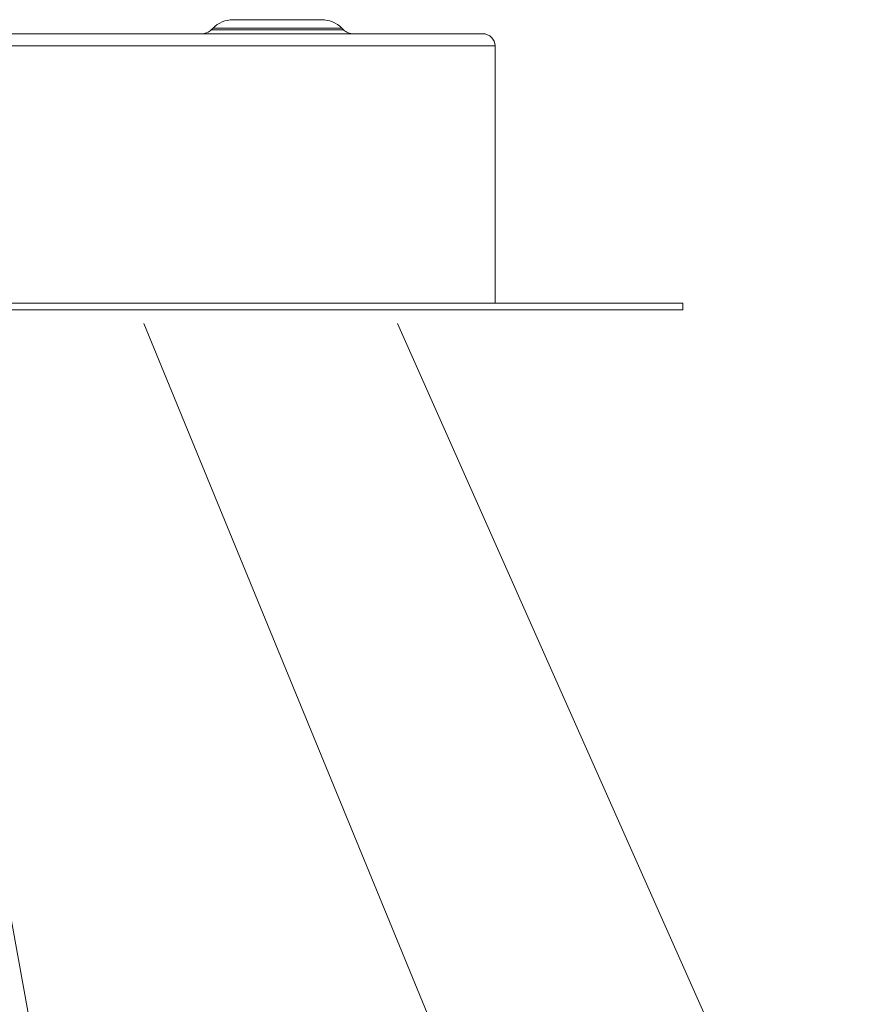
# Model space of a CAD drawing. Extents: x 44 to 177, y -263 to -14.
# Tile 87 of 256: x 119 to 132, y -167 to -152. Entities that reach past the tile are written whole.
import ezdxf

# ---------------------------------------------------------------- set-up
doc = ezdxf.new("R2010")
doc.units = 0
doc.header["$MEASUREMENT"] = 0
doc.layers.add('Livello 1', color=7, linetype='Continuous', lineweight=0)

# ---------------------------------------------------------------- blocks, each defined once
blk = doc.blocks.new('Block_0')
at = {"layer": 'Livello 1', "color": 250, "lineweight": 9, "true_color": 0x333333}
for points, knots in [([(122.503, -152.094), (122.503, -152.094), (122.459, -152.098), (122.459, -152.098), (122.459, -152.098), (122.419, -152.105), (122.419, -152.105), (122.419, -152.105), (122.378, -152.112), (122.378, -152.112), (122.378, -152.112), (122.342, -152.127), (122.342, -152.127), (122.342, -152.127), (122.305, -152.145), (122.305, -152.145), (122.305, -152.145), (122.268, -152.167), (122.268, -152.167), (122.268, -152.167), (122.235, -152.189), (122.235, -152.189), (122.235, -152.189), (122.205, -152.218), (122.205, -152.218)], [0, 0, 0, 0, 1, 1, 1, 2, 2, 2, 3, 3, 3, 4, 4, 4, 5, 5, 5, 6, 6, 6, 7, 7, 7, 8, 8, 8, 8]), ([(122.503, -152.094), (122.503, -152.094), (122.522, -152.094), (122.522, -152.094), (122.522, -152.094), (122.577, -152.094), (122.577, -152.094), (122.577, -152.094), (122.669, -152.094), (122.669, -152.094), (122.669, -152.094), (122.787, -152.094), (122.787, -152.094), (122.787, -152.094), (122.926, -152.094), (122.926, -152.094), (122.926, -152.094), (123.081, -152.094), (123.081, -152.094), (123.081, -152.094), (123.239, -152.094), (123.239, -152.094), (123.239, -152.094), (123.393, -152.094), (123.393, -152.094), (123.393, -152.094), (123.533, -152.094), (123.533, -152.094), (123.533, -152.094), (123.651, -152.094), (123.651, -152.094), (123.651, -152.094), (123.743, -152.094), (123.743, -152.094), (123.743, -152.094), (123.798, -152.094), (123.798, -152.094), (123.798, -152.094), (123.816, -152.094), (123.816, -152.094)], [0, 0, 0, 0, 1, 1, 1, 2, 2, 2, 3, 3, 3, 4, 4, 4, 5, 5, 5, 6, 6, 6, 7, 7, 7, 8, 8, 8, 9, 9, 9, 10, 10, 10, 11, 11, 11, 12, 12, 12, 13, 13, 13, 13]), ([(124.114, -152.218), (124.114, -152.218), (124.085, -152.189), (124.085, -152.189), (124.085, -152.189), (124.052, -152.167), (124.052, -152.167), (124.052, -152.167), (124.015, -152.145), (124.015, -152.145), (124.015, -152.145), (123.978, -152.127), (123.978, -152.127), (123.978, -152.127), (123.938, -152.112), (123.938, -152.112), (123.938, -152.112), (123.897, -152.105), (123.897, -152.105), (123.897, -152.105), (123.857, -152.098), (123.857, -152.098), (123.857, -152.098), (123.816, -152.094), (123.816, -152.094)], [0, 0, 0, 0, 1, 1, 1, 2, 2, 2, 3, 3, 3, 4, 4, 4, 5, 5, 5, 6, 6, 6, 7, 7, 7, 8, 8, 8, 8]), ([(126.203, -152.301), (126.203, -152.301), (126.199, -152.301), (126.199, -152.301), (126.199, -152.301), (126.162, -152.301), (126.162, -152.301), (126.162, -152.301), (126.089, -152.301), (126.089, -152.301), (126.089, -152.301), (125.979, -152.301), (125.979, -152.301), (125.979, -152.301), (125.832, -152.301), (125.832, -152.301), (125.832, -152.301), (125.651, -152.301), (125.651, -152.301), (125.651, -152.301), (125.431, -152.301), (125.431, -152.301), (125.431, -152.301), (125.181, -152.301), (125.181, -152.301), (125.181, -152.301), (124.897, -152.301), (124.897, -152.301), (124.897, -152.301), (124.581, -152.301), (124.581, -152.301), (124.581, -152.301), (124.232, -152.301), (124.232, -152.301), (124.232, -152.301), (123.853, -152.301), (123.853, -152.301), (123.853, -152.301), (123.448, -152.301), (123.448, -152.301), (123.448, -152.301), (123.014, -152.301), (123.014, -152.301), (123.014, -152.301), (122.555, -152.301), (122.555, -152.301), (122.555, -152.301), (122.073, -152.301), (122.073, -152.301), (122.073, -152.301), (121.569, -152.301), (121.569, -152.301), (121.569, -152.301), (121.043, -152.301), (121.043, -152.301), (121.043, -152.301), (120.499, -152.301), (120.499, -152.301), (120.499, -152.301), (119.94, -152.301), (119.94, -152.301), (119.94, -152.301), (119.363, -152.301), (119.363, -152.301), (119.363, -152.301), (118.778, -152.301), (118.778, -152.301), (118.778, -152.301), (118.179, -152.301), (118.179, -152.301), (118.179, -152.301), (117.572, -152.301), (117.572, -152.301), (117.572, -152.301), (116.961, -152.301), (116.961, -152.301), (116.961, -152.301), (116.347, -152.301), (116.347, -152.301), (116.347, -152.301), (115.729, -152.301), (115.729, -152.301), (115.729, -152.301), (115.112, -152.301), (115.112, -152.301), (115.112, -152.301), (114.497, -152.301), (114.497, -152.301), (114.497, -152.301), (113.887, -152.301), (113.887, -152.301), (113.887, -152.301), (113.287, -152.301), (113.287, -152.301), (113.287, -152.301), (112.692, -152.301), (112.692, -152.301), (112.692, -152.301), (112.111, -152.301), (112.111, -152.301), (112.111, -152.301), (111.544, -152.301), (111.544, -152.301), (111.544, -152.301), (110.993, -152.301), (110.993, -152.301), (110.993, -152.301), (110.456, -152.301), (110.456, -152.301), (110.456, -152.301), (109.941, -152.301), (109.941, -152.301), (109.941, -152.301), (109.448, -152.301), (109.448, -152.301), (109.448, -152.301), (108.977, -152.301), (108.977, -152.301), (108.977, -152.301), (108.532, -152.301), (108.532, -152.301), (108.532, -152.301), (108.11, -152.301), (108.11, -152.301), (108.11, -152.301), (107.72, -152.301), (107.72, -152.301), (107.72, -152.301), (107.356, -152.301), (107.356, -152.301), (107.356, -152.301), (107.025, -152.301), (107.025, -152.301), (107.025, -152.301), (106.723, -152.301), (106.723, -152.301), (106.723, -152.301), (106.455, -152.301), (106.455, -152.301), (106.455, -152.301), (106.219, -152.301), (106.219, -152.301), (106.219, -152.301), (106.021, -152.301), (106.021, -152.301), (106.021, -152.301), (105.855, -152.301), (105.855, -152.301), (105.855, -152.301), (105.726, -152.301), (105.726, -152.301), (105.726, -152.301), (105.635, -152.301), (105.635, -152.301), (105.635, -152.301), (105.579, -152.301), (105.579, -152.301), (105.579, -152.301), (105.561, -152.301), (105.561, -152.301)], [0, 0, 0, 0, 1, 1, 1, 2, 2, 2, 3, 3, 3, 4, 4, 4, 5, 5, 5, 6, 6, 6, 7, 7, 7, 8, 8, 8, 9, 9, 9, 10, 10, 10, 11, 11, 11, 12, 12, 12, 13, 13, 13, 14, 14, 14, 15, 15, 15, 16, 16, 16, 17, 17, 17, 18, 18, 18, 19, 19, 19, 20, 20, 20, 21, 21, 21, 22, 22, 22, 23, 23, 23, 24, 24, 24, 25, 25, 25, 26, 26, 26, 27, 27, 27, 28, 28, 28, 29, 29, 29, 30, 30, 30, 31, 31, 31, 32, 32, 32, 33, 33, 33, 34, 34, 34, 35, 35, 35, 36, 36, 36, 37, 37, 37, 38, 38, 38, 39, 39, 39, 40, 40, 40, 41, 41, 41, 42, 42, 42, 43, 43, 43, 44, 44, 44, 45, 45, 45, 46, 46, 46, 47, 47, 47, 48, 48, 48, 49, 49, 49, 50, 50, 50, 51, 51, 51, 52, 52, 52, 53, 53, 53, 53]), ([(122.18, -152.243), (122.18, -152.243), (122.165, -152.258), (122.165, -152.258), (122.165, -152.258), (122.147, -152.269), (122.147, -152.269), (122.147, -152.269), (122.132, -152.279), (122.132, -152.279), (122.132, -152.279), (122.11, -152.287), (122.11, -152.287), (122.11, -152.287), (122.091, -152.294), (122.091, -152.294), (122.091, -152.294), (122.073, -152.298), (122.073, -152.298), (122.073, -152.298), (122.051, -152.301), (122.051, -152.301), (122.051, -152.301), (122.033, -152.301), (122.033, -152.301)], [0, 0, 0, 0, 1, 1, 1, 2, 2, 2, 3, 3, 3, 4, 4, 4, 5, 5, 5, 6, 6, 6, 7, 7, 7, 8, 8, 8, 8]), ([(122.18, -152.243), (122.18, -152.243), (122.198, -152.243), (122.198, -152.243), (122.198, -152.243), (122.253, -152.243), (122.253, -152.243), (122.253, -152.243), (122.345, -152.243), (122.345, -152.243), (122.345, -152.243), (122.467, -152.243), (122.467, -152.243), (122.467, -152.243), (122.614, -152.243), (122.614, -152.243), (122.614, -152.243), (122.787, -152.243), (122.787, -152.243), (122.787, -152.243), (122.967, -152.243), (122.967, -152.243), (122.967, -152.243), (123.158, -152.243), (123.158, -152.243), (123.158, -152.243), (123.349, -152.243), (123.349, -152.243), (123.349, -152.243), (123.533, -152.243), (123.533, -152.243), (123.533, -152.243), (123.702, -152.243), (123.702, -152.243), (123.702, -152.243), (123.853, -152.243), (123.853, -152.243), (123.853, -152.243), (123.974, -152.243), (123.974, -152.243), (123.974, -152.243), (124.063, -152.243), (124.063, -152.243), (124.063, -152.243), (124.121, -152.243), (124.121, -152.243), (124.121, -152.243), (124.14, -152.243), (124.14, -152.243)], [0, 0, 0, 0, 1, 1, 1, 2, 2, 2, 3, 3, 3, 4, 4, 4, 5, 5, 5, 6, 6, 6, 7, 7, 7, 8, 8, 8, 9, 9, 9, 10, 10, 10, 11, 11, 11, 12, 12, 12, 13, 13, 13, 14, 14, 14, 15, 15, 15, 16, 16, 16, 16]), ([(124.114, -152.218), (124.114, -152.218), (124.11, -152.218), (124.11, -152.218), (124.11, -152.218), (124.07, -152.218), (124.07, -152.218), (124.07, -152.218), (123.993, -152.218), (123.993, -152.218), (123.993, -152.218), (123.882, -152.218), (123.882, -152.218), (123.882, -152.218), (123.743, -152.218), (123.743, -152.218), (123.743, -152.218), (123.581, -152.218), (123.581, -152.218), (123.581, -152.218), (123.401, -152.218), (123.401, -152.218), (123.401, -152.218), (123.209, -152.218), (123.209, -152.218), (123.209, -152.218), (123.014, -152.218), (123.014, -152.218), (123.014, -152.218), (122.827, -152.218), (122.827, -152.218), (122.827, -152.218), (122.654, -152.218), (122.654, -152.218), (122.654, -152.218), (122.503, -152.218), (122.503, -152.218), (122.503, -152.218), (122.375, -152.218), (122.375, -152.218), (122.375, -152.218), (122.283, -152.218), (122.283, -152.218), (122.283, -152.218), (122.224, -152.218), (122.224, -152.218), (122.224, -152.218), (122.205, -152.218), (122.205, -152.218)], [0, 0, 0, 0, 1, 1, 1, 2, 2, 2, 3, 3, 3, 4, 4, 4, 5, 5, 5, 6, 6, 6, 7, 7, 7, 8, 8, 8, 9, 9, 9, 10, 10, 10, 11, 11, 11, 12, 12, 12, 13, 13, 13, 14, 14, 14, 15, 15, 15, 16, 16, 16, 16]), ([(124.287, -152.301), (124.287, -152.301), (124.269, -152.301), (124.269, -152.301), (124.269, -152.301), (124.247, -152.298), (124.247, -152.298), (124.247, -152.298), (124.228, -152.294), (124.228, -152.294), (124.228, -152.294), (124.206, -152.287), (124.206, -152.287), (124.206, -152.287), (124.188, -152.279), (124.188, -152.279), (124.188, -152.279), (124.173, -152.269), (124.173, -152.269), (124.173, -152.269), (124.155, -152.258), (124.155, -152.258), (124.155, -152.258), (124.14, -152.243), (124.14, -152.243)], [0, 0, 0, 0, 1, 1, 1, 2, 2, 2, 3, 3, 3, 4, 4, 4, 5, 5, 5, 6, 6, 6, 7, 7, 7, 8, 8, 8, 8]), ([(126.387, -152.483), (126.387, -152.483), (126.383, -152.446), (126.383, -152.446), (126.383, -152.446), (126.372, -152.414), (126.372, -152.414), (126.372, -152.414), (126.354, -152.381), (126.354, -152.381), (126.354, -152.381), (126.332, -152.356), (126.332, -152.356), (126.332, -152.356), (126.306, -152.334), (126.306, -152.334), (126.306, -152.334), (126.273, -152.316), (126.273, -152.316), (126.273, -152.316), (126.24, -152.305), (126.24, -152.305), (126.24, -152.305), (126.203, -152.301), (126.203, -152.301)], [0, 0, 0, 0, 1, 1, 1, 2, 2, 2, 3, 3, 3, 4, 4, 4, 5, 5, 5, 6, 6, 6, 7, 7, 7, 8, 8, 8, 8]), ([(126.387, -152.483), (126.387, -152.483), (126.368, -152.483), (126.368, -152.483), (126.368, -152.483), (126.313, -152.483), (126.313, -152.483), (126.313, -152.483), (126.221, -152.483), (126.221, -152.483), (126.221, -152.483), (126.093, -152.483), (126.093, -152.483), (126.093, -152.483), (125.927, -152.483), (125.927, -152.483), (125.927, -152.483), (125.729, -152.483), (125.729, -152.483), (125.729, -152.483), (125.493, -152.483), (125.493, -152.483), (125.493, -152.483), (125.228, -152.483), (125.228, -152.483), (125.228, -152.483), (124.927, -152.483), (124.927, -152.483), (124.927, -152.483), (124.596, -152.483), (124.596, -152.483), (124.596, -152.483), (124.232, -152.483), (124.232, -152.483), (124.232, -152.483), (123.838, -152.483), (123.838, -152.483), (123.838, -152.483), (123.419, -152.483), (123.419, -152.483), (123.419, -152.483), (122.97, -152.483), (122.97, -152.483), (122.97, -152.483), (122.5, -152.483), (122.5, -152.483), (122.5, -152.483), (122.007, -152.483), (122.007, -152.483), (122.007, -152.483), (121.488, -152.483), (121.488, -152.483), (121.488, -152.483), (120.955, -152.483), (120.955, -152.483), (120.955, -152.483), (120.4, -152.483), (120.4, -152.483), (120.4, -152.483), (119.83, -152.483), (119.83, -152.483), (119.83, -152.483), (119.245, -152.483), (119.245, -152.483), (119.245, -152.483), (118.653, -152.483), (118.653, -152.483), (118.653, -152.483), (118.046, -152.483), (118.046, -152.483), (118.046, -152.483), (117.432, -152.483), (117.432, -152.483), (117.432, -152.483), (116.814, -152.483), (116.814, -152.483), (116.814, -152.483), (116.193, -152.483), (116.193, -152.483), (116.193, -152.483), (115.571, -152.483), (115.571, -152.483), (115.571, -152.483), (114.95, -152.483), (114.95, -152.483), (114.95, -152.483), (114.332, -152.483), (114.332, -152.483), (114.332, -152.483), (113.718, -152.483), (113.718, -152.483), (113.718, -152.483), (113.115, -152.483), (113.115, -152.483), (113.115, -152.483), (112.519, -152.483), (112.519, -152.483), (112.519, -152.483), (111.934, -152.483), (111.934, -152.483), (111.934, -152.483), (111.364, -152.483), (111.364, -152.483), (111.364, -152.483), (110.812, -152.483), (110.812, -152.483), (110.812, -152.483), (110.276, -152.483), (110.276, -152.483), (110.276, -152.483), (109.761, -152.483), (109.761, -152.483), (109.761, -152.483), (109.264, -152.483), (109.264, -152.483), (109.264, -152.483), (108.793, -152.483), (108.793, -152.483), (108.793, -152.483), (108.348, -152.483), (108.348, -152.483), (108.348, -152.483), (107.926, -152.483), (107.926, -152.483), (107.926, -152.483), (107.536, -152.483), (107.536, -152.483), (107.536, -152.483), (107.172, -152.483), (107.172, -152.483), (107.172, -152.483), (106.837, -152.483), (106.837, -152.483), (106.837, -152.483), (106.539, -152.483), (106.539, -152.483), (106.539, -152.483), (106.271, -152.483), (106.271, -152.483), (106.271, -152.483), (106.035, -152.483), (106.035, -152.483), (106.035, -152.483), (105.837, -152.483), (105.837, -152.483), (105.837, -152.483), (105.675, -152.483), (105.675, -152.483), (105.675, -152.483), (105.546, -152.483), (105.546, -152.483), (105.546, -152.483), (105.454, -152.483), (105.454, -152.483), (105.454, -152.483), (105.399, -152.483), (105.399, -152.483), (105.399, -152.483), (105.381, -152.483), (105.381, -152.483)], [0, 0, 0, 0, 1, 1, 1, 2, 2, 2, 3, 3, 3, 4, 4, 4, 5, 5, 5, 6, 6, 6, 7, 7, 7, 8, 8, 8, 9, 9, 9, 10, 10, 10, 11, 11, 11, 12, 12, 12, 13, 13, 13, 14, 14, 14, 15, 15, 15, 16, 16, 16, 17, 17, 17, 18, 18, 18, 19, 19, 19, 20, 20, 20, 21, 21, 21, 22, 22, 22, 23, 23, 23, 24, 24, 24, 25, 25, 25, 26, 26, 26, 27, 27, 27, 28, 28, 28, 29, 29, 29, 30, 30, 30, 31, 31, 31, 32, 32, 32, 33, 33, 33, 34, 34, 34, 35, 35, 35, 36, 36, 36, 37, 37, 37, 38, 38, 38, 39, 39, 39, 40, 40, 40, 41, 41, 41, 42, 42, 42, 43, 43, 43, 44, 44, 44, 45, 45, 45, 46, 46, 46, 47, 47, 47, 48, 48, 48, 49, 49, 49, 50, 50, 50, 51, 51, 51, 52, 52, 52, 53, 53, 53, 53]), ([(116.358, -156.293), (116.358, -156.293), (117.064, -156.293), (117.064, -156.293), (117.064, -156.293), (117.767, -156.293), (117.767, -156.293), (117.767, -156.293), (118.465, -156.293), (118.465, -156.293), (118.465, -156.293), (119.157, -156.293), (119.157, -156.293), (119.157, -156.293), (119.837, -156.293), (119.837, -156.293), (119.837, -156.293), (120.51, -156.293), (120.51, -156.293), (120.51, -156.293), (121.168, -156.293), (121.168, -156.293), (121.168, -156.293), (121.808, -156.293), (121.808, -156.293), (121.808, -156.293), (122.437, -156.293), (122.437, -156.293), (122.437, -156.293), (123.044, -156.293), (123.044, -156.293), (123.044, -156.293), (123.632, -156.293), (123.632, -156.293), (123.632, -156.293), (124.195, -156.293), (124.195, -156.293), (124.195, -156.293), (124.739, -156.293), (124.739, -156.293), (124.739, -156.293), (125.254, -156.293), (125.254, -156.293), (125.254, -156.293), (125.747, -156.293), (125.747, -156.293), (125.747, -156.293), (126.207, -156.293), (126.207, -156.293), (126.207, -156.293), (126.637, -156.293), (126.637, -156.293), (126.637, -156.293), (127.041, -156.293), (127.041, -156.293), (127.041, -156.293), (127.409, -156.293), (127.409, -156.293), (127.409, -156.293), (127.748, -156.293), (127.748, -156.293), (127.748, -156.293), (128.049, -156.293), (128.049, -156.293), (128.049, -156.293), (128.318, -156.293), (128.318, -156.293), (128.318, -156.293), (128.549, -156.293), (128.549, -156.293), (128.549, -156.293), (128.748, -156.293), (128.748, -156.293), (128.748, -156.293), (128.906, -156.293), (128.906, -156.293), (128.906, -156.293), (129.027, -156.293), (129.027, -156.293), (129.027, -156.293), (129.112, -156.293), (129.112, -156.293), (129.112, -156.293), (129.16, -156.293), (129.16, -156.293), (129.16, -156.293), (129.167, -156.293), (129.167, -156.293)], [0, 0, 0, 0, 1, 1, 1, 2, 2, 2, 3, 3, 3, 4, 4, 4, 5, 5, 5, 6, 6, 6, 7, 7, 7, 8, 8, 8, 9, 9, 9, 10, 10, 10, 11, 11, 11, 12, 12, 12, 13, 13, 13, 14, 14, 14, 15, 15, 15, 16, 16, 16, 17, 17, 17, 18, 18, 18, 19, 19, 19, 20, 20, 20, 21, 21, 21, 22, 22, 22, 23, 23, 23, 24, 24, 24, 25, 25, 25, 26, 26, 26, 27, 27, 27, 28, 28, 28, 29, 29, 29, 29]), ([(116.358, -156.395), (116.358, -156.395), (117.064, -156.395), (117.064, -156.395), (117.064, -156.395), (117.767, -156.395), (117.767, -156.395), (117.767, -156.395), (118.465, -156.395), (118.465, -156.395), (118.465, -156.395), (119.157, -156.395), (119.157, -156.395), (119.157, -156.395), (119.837, -156.395), (119.837, -156.395), (119.837, -156.395), (120.51, -156.395), (120.51, -156.395), (120.51, -156.395), (121.168, -156.395), (121.168, -156.395), (121.168, -156.395), (121.808, -156.395), (121.808, -156.395), (121.808, -156.395), (122.437, -156.395), (122.437, -156.395), (122.437, -156.395), (123.044, -156.395), (123.044, -156.395), (123.044, -156.395), (123.632, -156.395), (123.632, -156.395), (123.632, -156.395), (124.195, -156.395), (124.195, -156.395), (124.195, -156.395), (124.739, -156.395), (124.739, -156.395), (124.739, -156.395), (125.254, -156.395), (125.254, -156.395), (125.254, -156.395), (125.747, -156.395), (125.747, -156.395), (125.747, -156.395), (126.207, -156.395), (126.207, -156.395), (126.207, -156.395), (126.637, -156.395), (126.637, -156.395), (126.637, -156.395), (127.041, -156.395), (127.041, -156.395), (127.041, -156.395), (127.409, -156.395), (127.409, -156.395), (127.409, -156.395), (127.748, -156.395), (127.748, -156.395), (127.748, -156.395), (128.049, -156.395), (128.049, -156.395), (128.049, -156.395), (128.318, -156.395), (128.318, -156.395), (128.318, -156.395), (128.549, -156.395), (128.549, -156.395), (128.549, -156.395), (128.748, -156.395), (128.748, -156.395), (128.748, -156.395), (128.906, -156.395), (128.906, -156.395), (128.906, -156.395), (129.027, -156.395), (129.027, -156.395), (129.027, -156.395), (129.112, -156.395), (129.112, -156.395), (129.112, -156.395), (129.16, -156.395), (129.16, -156.395), (129.16, -156.395), (129.167, -156.395), (129.167, -156.395)], [0, 0, 0, 0, 1, 1, 1, 2, 2, 2, 3, 3, 3, 4, 4, 4, 5, 5, 5, 6, 6, 6, 7, 7, 7, 8, 8, 8, 9, 9, 9, 10, 10, 10, 11, 11, 11, 12, 12, 12, 13, 13, 13, 14, 14, 14, 15, 15, 15, 16, 16, 16, 17, 17, 17, 18, 18, 18, 19, 19, 19, 20, 20, 20, 21, 21, 21, 22, 22, 22, 23, 23, 23, 24, 24, 24, 25, 25, 25, 26, 26, 26, 27, 27, 27, 28, 28, 28, 29, 29, 29, 29])]:
    blk.add_open_spline(points, degree=3, knots=knots, dxfattribs=at)
for points in [[(122.205, -152.218), (122.205, -152.218), (122.18, -152.243), (122.18, -152.243)], [(124.14, -152.243), (124.14, -152.243), (124.114, -152.218), (124.114, -152.218)], [(126.387, -156.293), (126.387, -156.293), (126.387, -152.483), (126.387, -152.483)], [(129.167, -156.395), (129.167, -156.395), (129.167, -156.293), (129.167, -156.293)], [(120.511, -172.608), (120.511, -172.608), (117.612, -156.597), (117.612, -156.597)], [(127.71, -172.496), (127.71, -172.496), (121.181, -156.597), (121.181, -156.597)], [(132.007, -172.496), (132.007, -172.496), (124.94, -156.597), (124.94, -156.597)]]:
    blk.add_open_spline(points, degree=3, dxfattribs=at)

msp = doc.modelspace()

# ---------------------------------------------------------------- block references
at = {"layer": 'Livello 1'}
msp.add_blockref('Block_0', (0, 0), dxfattribs=at)

doc.saveas('drawing.dxf')
